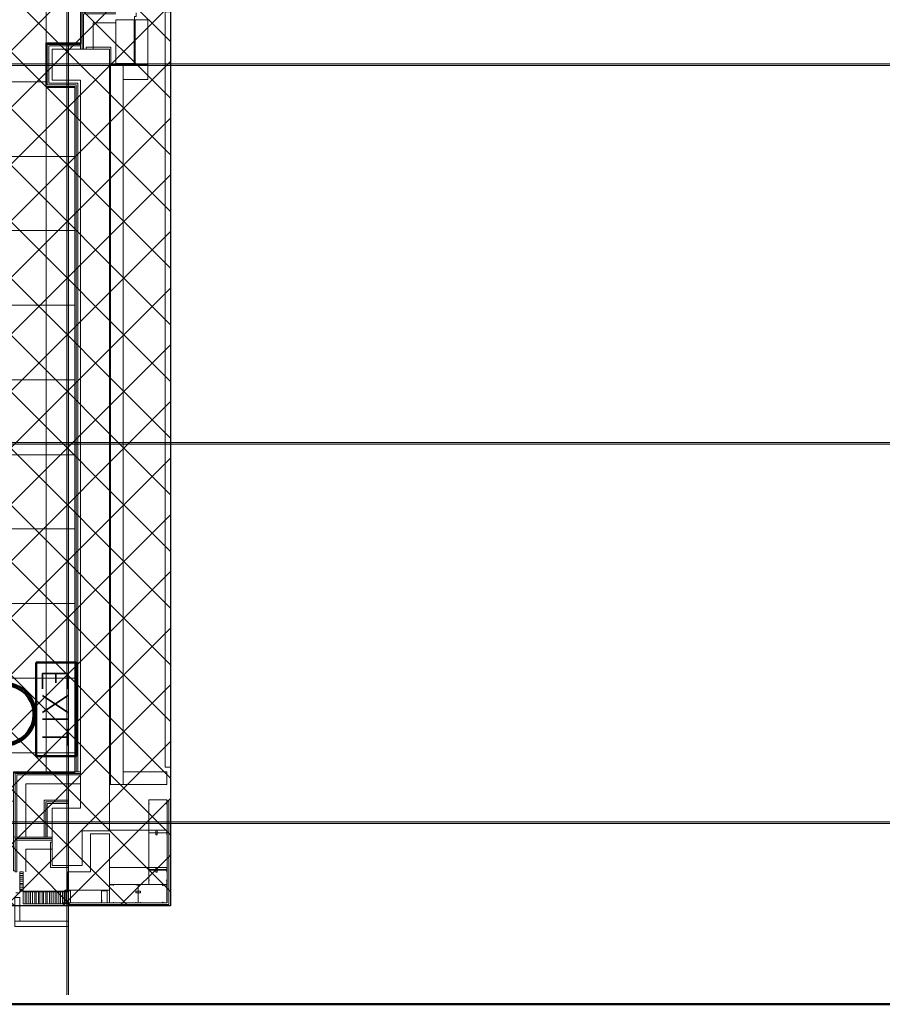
# Model space of a CAD drawing. Header units: millimetres. Extents: x 0.9 to 32.8, y 0.3 to 23.1.
# Tile 78 of 111: x 22.8 to 25.6, y 0.4 to 3.5. Entities that reach past the tile are written whole.
import ezdxf

# ---------------------------------------------------------------- set-up
doc = ezdxf.new("R2010")
doc.units = ezdxf.units.MM
doc.layers.add('PDF_Geometry', color=9, linetype='Continuous', true_color=0x808080)
doc.layers.add('PDF_Solid Fills', color=7, linetype='Continuous')

msp = doc.modelspace()

# ---------------------------------------------------------------- hatches: boundary and pattern name
h = msp.add_hatch()
h.set_pattern_fill('ANSI37', color=256, scale=0.04)
h.paths.add_polyline_path([(14.5873, 4.1666), (23.317, 4.1666), (23.317, 0.705), (14.5873, 0.705)])
at = {"layer": 'PDF_Solid Fills', "true_color": 0x808080, "transparency": 33554559}
for points in [[(28.2152, 3.3699), (28.2152, 3.3732), (1.3427, 3.3732), (1.3427, 3.3682), (28.2152, 3.3682)], [(28.2152, 2.1699), (28.2152, 2.1733), (1.3427, 2.1733), (1.3427, 2.1683), (28.2152, 2.1683)], [(28.2152, 0.9683), (28.2152, 0.9716), (1.3427, 0.9716), (1.3427, 0.9666), (28.2152, 0.9666)]]:
    msp.add_hatch(color=8, dxfattribs=at).paths.add_polyline_path(points)

# ---------------------------------------------------------------- linework, layer by layer
msp.add_lwpolyline([(14.5873, 4.1666), (23.317, 4.1666), (23.317, 0.705), (14.5873, 0.705)], close=True)
at = {"layer": 'PDF_Geometry', "color": 5, "lineweight": 50}
msp.add_lwpolyline([(32.6933, 0.3933), (32.6933, 22.9893), (1.0026, 22.9893), (1.0026, 0.3933)], close=True, dxfattribs=at)
at = {"layer": 'PDF_Geometry', "lineweight": 5}
msp.add_lwpolyline([(22.9937, 0.4233), (22.9937, 22.9325), (22.9937, 22.9143), (22.9887, 22.9143), (22.9887, 22.9325), (22.9887, 0.4233)], dxfattribs=at)
at = {"layer": 'PDF_Geometry', "color": 254, "lineweight": 18, "true_color": 0xdcdcdc}
for points in [[(19.4638, 1.5816), (19.4638, 1.0366), (22.8203, 1.0366), (22.8203, 1.1266), (23.0137, 1.1266), (23.0137, 3.2982), (22.9236, 3.2982), (22.9236, 4.4932), (22.917, 4.4932), (22.917, 4.5949), (22.0504, 4.5949), (22.0504, 2.9432), (22.352, 2.9432), (22.352, 1.5816)], [(22.9236, 3.4366), (22.9236, 4.4932), (23.0337, 4.4932), (23.0337, 4.3965), (23.1403, 4.3965), (23.1403, 3.5382), (23.0337, 3.5382), (23.0337, 3.4366)]]:
    msp.add_lwpolyline(points, close=True, dxfattribs=at)
at = {"layer": 'PDF_Geometry', "lineweight": 18}
for points in [[(23.1387, 4.4049), (23.1387, 4.3999), (23.032, 4.3999), (23.032, 4.5232), (23.032, 3.4199), (23.032, 3.5415), (23.1387, 3.5415), (23.1387, 3.5366)], [(23.1437, 3.5366), (23.037, 3.5366), (23.037, 3.4199)], [(23.1437, 3.5316), (23.042, 3.5316), (23.042, 3.4199)], [(23.2086, 3.5349), (23.2086, 3.5232), (23.2037, 3.5232), (23.2037, 3.3732), (23.1253, 3.3732), (23.1253, 1.09), (23.2936, 1.09)], [(23.1437, 3.5032), (23.072, 3.5032), (23.072, 3.4199)], [(23.0137, 1.1316), (23.0137, 3.3016), (22.922, 3.3016), (22.922, 3.4399), (23.032, 3.4399)], [(23.0186, 1.1316), (23.0186, 3.3065), (22.927, 3.3065), (22.927, 3.4349), (23.032, 3.4349)], [(23.0237, 1.1316), (23.0237, 3.3116), (22.932, 3.3116), (22.932, 3.4299), (23.032, 3.4299)], [(23.1236, 3.3699), (23.1236, 3.4199), (23.0503, 3.4199), (23.0503, 3.4266), (23.1287, 3.4266), (23.1287, 3.3699)], [(23.032, 1.13), (22.8203, 1.13), (22.8203, 0.9233)], [(23.032, 1.125), (22.8253, 1.125), (22.8253, 0.9233)], [(23.032, 1.12), (22.8303, 1.12), (22.8303, 0.9233)], [(23.032, 1.0916), (22.8587, 1.0916), (22.8587, 0.9233)], [(22.992, 1.04), (22.917, 1.04), (22.917, 0.9233)], [(22.992, 1.035), (22.922, 1.035), (22.922, 0.9233)], [(22.992, 1.03), (22.927, 1.03), (22.927, 0.9233)], [(22.992, 0.71), (23.312, 0.71), (23.312, 1.0416)], [(22.992, 0.715), (23.307, 0.715), (23.307, 1.0416), (23.307, 1.0283)], [(23.317, 1.0416), (23.317, 0.705), (22.992, 0.705)], [(23.137, 0.7733), (23.1236, 0.7733), (23.2487, 0.7733), (23.2487, 1.0416)], [(23.3053, 1.0416), (23.2487, 1.0416), (23.2487, 1.0283), (23.2503, 1.0283), (23.2487, 1.0283), (23.2487, 1.0416), (23.3053, 1.0416), (23.3053, 1.0283), (23.3036, 1.0283), (23.3053, 1.0283)], [(23.2487, 0.93), (23.2487, 0.945), (23.2487, 0.93), (23.2487, 0.9316)], [(22.8253, 0.8166), (22.8203, 0.8166), (22.8203, 0.9233), (22.942, 0.9233)], [(22.942, 0.9183), (22.8253, 0.9183), (22.8253, 0.8133), (22.8303, 0.8133), (22.8303, 0.9133), (22.942, 0.9133)], [(22.992, 0.8333), (22.942, 0.8333), (22.942, 0.9066), (22.937, 0.9066), (22.937, 0.8266), (22.992, 0.8266)], [(22.8587, 0.8133), (22.8587, 0.885), (22.942, 0.885)], [(23.2487, 0.8116), (23.2487, 0.8183), (23.3053, 0.8183), (23.3053, 0.8116), (23.307, 0.8116), (23.307, 0.8266), (23.3053, 0.8266), (23.3053, 0.82), (23.2487, 0.82), (23.2487, 0.8266), (23.2487, 0.8116), (23.2487, 0.8133)], [(23.2753, 0.82), (23.2753, 0.8266), (23.2703, 0.8266), (23.2703, 0.825), (23.2703, 0.82)], [(23.2703, 0.8183), (23.2703, 0.8133), (23.2703, 0.8116), (23.2753, 0.8116), (23.2753, 0.8183)], [(22.8503, 0.8083), (22.8403, 0.8083)], [(22.8503, 0.8016), (22.8403, 0.8016)], [(22.8503, 0.7966), (22.8403, 0.7966)], [(22.8503, 0.79), (22.8403, 0.79)], [(22.8503, 0.7833), (22.8403, 0.7833)], [(23.3053, 0.7716), (23.3053, 0.7733), (23.2487, 0.7733), (23.2487, 0.7866), (23.2503, 0.7866), (23.2487, 0.7866), (23.2487, 0.7733), (23.3053, 0.7733), (23.3053, 0.7866), (23.3036, 0.7866), (23.3053, 0.7866)], [(23.307, 0.7866), (23.307, 0.7733)], [(22.827, 0.7466), (22.8403, 0.7466), (22.8403, 0.7516), (22.992, 0.7516)], [(22.8503, 0.7766), (22.8403, 0.7766)], [(22.8503, 0.7716), (22.8403, 0.7716)], [(22.8503, 0.765), (22.8403, 0.765)], [(22.8503, 0.7583), (22.8403, 0.7583)], [(22.8503, 0.75), (22.8503, 0.7116), (22.992, 0.7116)], [(22.8503, 0.7116), (22.8503, 0.75), (22.992, 0.75)], [(22.857, 0.7116), (22.857, 0.75)], [(22.862, 0.7116), (22.862, 0.75)], [(22.8687, 0.7116), (22.8687, 0.75)], [(22.8737, 0.7116), (22.8737, 0.75)], [(22.8803, 0.7116), (22.8803, 0.75)], [(22.887, 0.7116), (22.887, 0.75)], [(22.892, 0.7116), (22.892, 0.75)], [(22.8987, 0.7116), (22.8987, 0.75)], [(22.9037, 0.7116), (22.9037, 0.75)], [(22.9103, 0.7116), (22.9103, 0.75)], [(22.9153, 0.7116), (22.9153, 0.75)], [(22.922, 0.7116), (22.922, 0.75)], [(22.927, 0.7116), (22.927, 0.75)], [(22.9336, 0.7116), (22.9336, 0.75)], [(22.9387, 0.7116), (22.9387, 0.75)], [(22.9453, 0.7116), (22.9453, 0.75)], [(22.952, 0.7116), (22.952, 0.75)], [(22.957, 0.7116), (22.957, 0.75)], [(22.9637, 0.7116), (22.9637, 0.75)], [(22.9687, 0.7116), (22.9687, 0.75)], [(22.9753, 0.7116), (22.9753, 0.75)], [(22.9803, 0.7116), (22.9803, 0.75)], [(22.987, 0.7116), (22.987, 0.75)], [(23.1236, 0.7716), (23.1236, 0.715), (23.137, 0.715), (23.137, 0.7166), (23.137, 0.715), (23.1236, 0.715), (23.1236, 0.7716), (23.137, 0.7716), (23.137, 0.77), (23.137, 0.7716)], [(23.292, 0.7716), (23.292, 0.77), (23.2936, 0.77), (23.2936, 0.7716), (23.3053, 0.7716), (23.3053, 0.715), (23.2936, 0.715), (23.2936, 0.7166), (23.292, 0.7166), (23.292, 0.715)], [(23.3053, 0.7733), (23.2936, 0.7733), (23.2936, 0.7716)], [(23.307, 0.715), (23.307, 0.7183), (23.3053, 0.7183), (23.3053, 0.7683), (23.307, 0.77), (23.307, 0.7716)], [(22.9837, 0.7216), (22.9837, 0.7233)], [(23.117, 0.7216), (23.117, 0.7233)], [(23.207, 0.715), (23.207, 0.7166)], [(23.222, 0.715), (23.222, 0.7166)], [(23.2936, 0.715), (23.3053, 0.715)], [(22.992, 0.64), (22.8237, 0.64), (22.8237, 0.6566), (22.992, 0.6566)]]:
    msp.add_lwpolyline(points, dxfattribs=at)
for points in [[(23.317, 1.145), (23.317, 3.3699), (23.317, 3.5382), (23.3003, 3.5382), (23.3003, 3.3699), (23.3003, 1.145)], [(23.202, 3.3749), (23.202, 3.5132), (23.1437, 3.5132), (23.1437, 3.3749)], [(23.2453, 3.3699), (23.2453, 3.5132), (23.2053, 3.5132), (23.2053, 3.3699)], [(23.032, 2.9032), (23.032, 1.015), (22.942, 1.015), (22.942, 0.8333), (23.037, 0.8333), (23.037, 0.9433), (23.1236, 0.9433), (23.1236, 3.4199), (22.942, 3.4199), (22.942, 3.3216), (23.032, 3.3216)], [(23.167, 1.09), (23.167, 3.3699), (23.127, 3.3699), (23.127, 1.09)], [(23.2453, 3.3232), (23.2453, 3.3699), (23.167, 3.3699), (23.167, 3.3232)], [(23.3053, 1.09), (23.3053, 1.13), (23.167, 1.13), (23.167, 1.09)], [(23.307, 0.945), (23.1236, 0.945), (23.1236, 0.965), (23.1236, 0.945)], [(23.2487, 0.9366), (23.3053, 0.9366)], [(23.2703, 0.93), (23.2753, 0.93), (23.2753, 0.945), (23.2703, 0.945), (23.2703, 0.9433), (23.2703, 0.9366), (23.2703, 0.9316)], [(23.3053, 0.945), (23.3053, 0.93), (23.307, 0.93), (23.307, 0.945)], [(23.0637, 0.8133), (23.0637, 0.9333), (23.1236, 0.9333), (23.1236, 0.755), (22.992, 0.755), (22.992, 0.8133)], [(23.307, 0.8266), (23.1236, 0.8266), (23.1236, 0.8466), (23.1236, 0.8266)], [(22.8503, 0.755), (22.8503, 0.8133), (22.8403, 0.8133), (22.8403, 0.755)], [(23.0003, 0.755), (22.982, 0.755), (22.982, 0.715), (22.977, 0.715), (22.982, 0.715), (22.982, 0.7533), (23.0003, 0.7533), (23.0003, 0.715), (23.007, 0.715), (23.0003, 0.715)], [(23.117, 0.755), (23.0987, 0.755), (23.0987, 0.715), (23.0936, 0.715), (23.0987, 0.715), (23.0987, 0.7533), (23.117, 0.7533), (23.117, 0.715), (23.1236, 0.715), (23.117, 0.715)], [(23.207, 0.7716), (23.222, 0.7716), (23.222, 0.7733), (23.207, 0.7733)], [(23.207, 0.7516), (23.207, 0.7466), (23.222, 0.7466), (23.222, 0.7516), (23.2203, 0.7516), (23.2153, 0.7516), (23.2086, 0.7516)], [(23.2153, 0.7716), (23.2153, 0.715)], [(22.8403, 0.6566), (22.8403, 0.7316), (22.8237, 0.7316), (22.8237, 0.6566)], [(22.982, 0.72), (22.982, 0.7216), (22.9837, 0.7216), (22.982, 0.7216), (22.982, 0.715), (23.0003, 0.715), (23.0003, 0.7216), (22.9986, 0.7216), (23.0003, 0.7216), (23.0003, 0.72), (23.0003, 0.7166), (23.0003, 0.715), (22.9986, 0.715), (22.9837, 0.715), (22.982, 0.715), (22.982, 0.7166)], [(23.102, 0.7216), (23.0987, 0.7216), (23.0987, 0.715), (23.117, 0.715), (23.117, 0.7216), (23.1153, 0.7216), (23.117, 0.7216), (23.117, 0.72), (23.117, 0.7166), (23.117, 0.715), (23.1003, 0.715), (23.0987, 0.715), (23.0987, 0.7166), (23.0987, 0.72), (23.0987, 0.7216), (23.1003, 0.7216)], [(23.222, 0.715), (23.207, 0.715)]]:
    msp.add_lwpolyline(points, close=True, dxfattribs=at)
at = {"layer": 'PDF_Geometry', "lineweight": 5}
for points in [[(28.2152, 3.3699), (28.2152, 3.3732), (1.3427, 3.3732), (1.3427, 3.3682), (28.2152, 3.3682)], [(28.2152, 2.1699), (28.2152, 2.1733), (1.3427, 2.1733), (1.3427, 2.1683), (28.2152, 2.1683)], [(28.2152, 0.9683), (28.2152, 0.9716), (1.3427, 0.9716), (1.3427, 0.9666), (28.2152, 0.9666)]]:
    msp.add_lwpolyline(points, close=True, dxfattribs=at)
at = {"layer": 'PDF_Geometry', "color": 254, "lineweight": 18, "true_color": 0xdcdcdc}
for points in [[(22.0504, 3.3165), (22.9236, 3.3165)], [(22.9236, 1.1266), (22.9236, 3.2982)], [(22.0504, 3.0799), (23.0137, 3.0799)], [(22.352, 2.8449), (23.0137, 2.8449)], [(22.352, 2.6082), (23.0137, 2.6082)], [(22.352, 2.3716), (23.0137, 2.3716)], [(22.352, 2.1349), (23.0137, 2.1349)], [(22.352, 1.8999), (23.0137, 1.8999)], [(22.352, 1.6633), (23.0137, 1.6633)], [(19.4638, 1.4266), (23.0137, 1.4266)], [(19.4638, 1.19), (23.0137, 1.19)]]:
    msp.add_lwpolyline(points, dxfattribs=at)
at = {"layer": 'PDF_Geometry', "color": 4, "lineweight": 50}
msp.add_lwpolyline([(22.892, 1.4766), (22.892, 1.18), (23.0186, 1.18), (23.0186, 1.4766)], close=True, dxfattribs=at)
at = {"layer": 'PDF_Geometry', "color": 7, "lineweight": 35}
for points in [[(22.912, 1.3933), (22.912, 1.4416), (22.992, 1.4416), (22.992, 1.3933)], [(22.9537, 1.4416), (22.9537, 1.4116)], [(22.912, 1.3716), (22.992, 1.3183)], [(22.992, 1.3716), (22.912, 1.3183)], [(22.912, 1.2966), (22.992, 1.2966)], [(22.992, 1.2666), (22.992, 1.2133)], [(22.992, 1.24), (22.912, 1.24)]]:
    msp.add_lwpolyline(points, dxfattribs=at)
at = {"layer": 'PDF_Geometry', "color": 4, "lineweight": 50}
for centre, radius in [((22.7913, 1.3126), 0.099), ((22.7909, 1.3121), 0.0928)]:
    msp.add_circle(centre, radius, dxfattribs=at)
at = {"layer": 'PDF_Solid Fills', "color": 8, "lineweight": 5, "true_color": 0x808080, "transparency": 33554559}
msp.add_solid([(22.9937, 0.4233), (22.9937, 22.9326), (22.9887, 0.4233), (22.9887, 22.9326)], dxfattribs=at)

doc.saveas('drawing.dxf')
